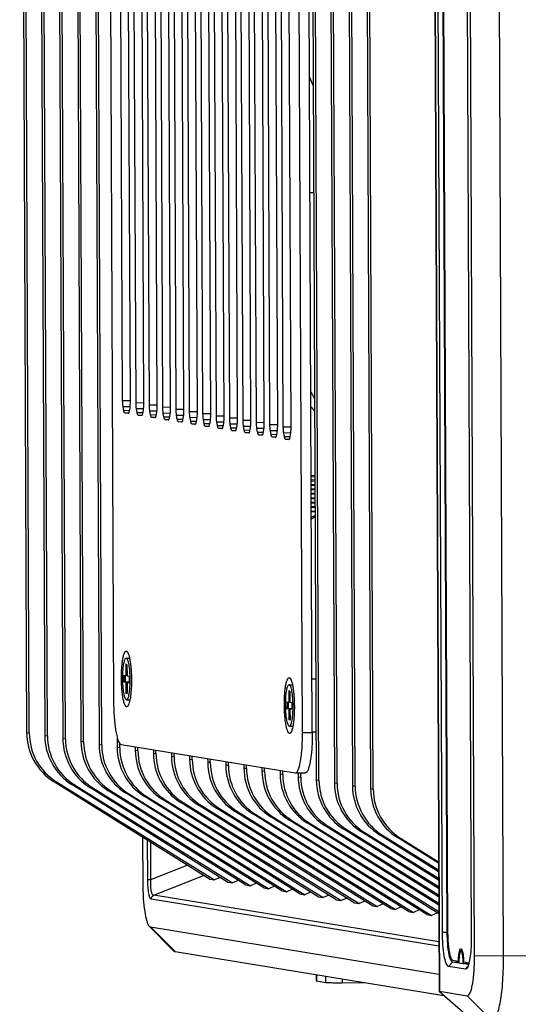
# Model space of a CAD drawing. Header units: millimetres. Extents: x 0 to 1750, y -1720 to 477.
# Tile 2 of 256: x 250 to 310, y -1027 to -909. Entities that reach past the tile are written whole.
import ezdxf

# ---------------------------------------------------------------- set-up
doc = ezdxf.new("R2010")
doc.units = ezdxf.units.MM
doc.header["$LTSCALE"] = 92.51
for name, color, linetype in [('12025FAN_1_DXF_CONTINUOUS_LINE', 7, 'CONTINUOUS'), ('DE-11-080510DXF_CONTINUOUS_LINE', 7, 'CONTINUOUS'), ('DE-11-081126DXF_CONTINUOUS_LINE', 7, 'CONTINUOUS'), ('DE-13-001875DXF_CONTINUOUS_LINE', 7, 'CONTINUOUS'), ('DE-17-000326DXF_CONTINUOUS_LINE', 7, 'CONTINUOUS'), ('SC-K1M3X7-BNDXF_CONTINUOUS_LINE', 7, 'CONTINUOUS')]:
    doc.layers.add(name, color=color, linetype=linetype)

msp = doc.modelspace()

# ---------------------------------------------------------------- linework, layer by layer
at = {"layer": '12025FAN_1_DXF_CONTINUOUS_LINE'}
msp.add_lwpolyline([(285.006, -915.757), (285.331, -916.482), (285.467, -916.777)], dxfattribs=at)
for centre, radius, start, end in [((285.708, -915.01), 14.619, 267.46579, 269.27315), ((290.535, -950.629), 7.171, 221.56958, 226.81113)]:
    msp.add_arc(centre, radius, start, end, dxfattribs=at)
msp.add_open_spline([(285.168, -953.604), (285.204, -953.673), (285.347, -953.943), (285.503, -954.207), (285.625, -954.4)], degree=3, knots=[0, 0, 0, 0, 0.2542509, 1, 1, 1, 1], dxfattribs=at)
at = {"layer": 'DE-11-080510DXF_CONTINUOUS_LINE'}
for p, q in [((260.652, -810.95), (261.44, -990.864)), ((284.171, -994.574), (283.383, -814.659)), ((285.351, -994.562), (284.563, -814.648)), ((262.533, -954.672), (262.064, -847.551)), ((262.959, -847.697), (263.428, -954.818)), ((264.144, -954.935), (263.675, -847.814)), ((264.57, -847.96), (265.039, -955.081)), ((265.755, -955.198), (265.286, -848.077)), ((266.181, -848.223), (266.65, -955.344)), ((267.366, -955.46), (266.896, -848.34)), ((267.791, -848.486), (268.261, -955.607)), ((268.977, -955.723), (268.507, -848.603)), ((269.402, -848.749), (269.872, -955.869)), ((270.588, -955.986), (270.118, -848.866)), ((271.013, -849.012), (271.482, -956.132)), ((272.198, -956.249), (271.729, -849.128)), ((272.624, -849.274), (273.093, -956.395)), ((273.809, -956.512), (273.34, -849.391)), ((274.235, -849.537), (274.704, -956.658)), ((275.42, -956.775), (274.951, -849.654)), ((275.846, -849.8), (276.315, -956.921)), ((277.031, -957.038), (276.562, -849.917)), ((277.457, -850.063), (277.926, -957.184)), ((278.642, -957.301), (278.172, -850.18)), ((279.067, -850.326), (279.537, -957.447)), ((280.253, -957.564), (279.783, -850.443)), ((280.678, -850.589), (281.148, -957.71)), ((281.864, -957.827), (281.394, -850.706)), ((282.289, -850.852), (282.758, -957.973)), ((263.427, -954.663), (262.533, -954.672)), ((263.399, -955.379), (262.589, -955.387)), ((262.665, -955.813), (262.589, -955.387)), ((263.379, -955.516), (263.306, -955.918)), ((265.038, -954.926), (264.144, -954.935)), ((265.01, -955.642), (264.2, -955.65)), ((264.276, -956.076), (264.2, -955.65)), ((266.649, -955.189), (265.755, -955.198)), ((268.26, -955.452), (267.366, -955.46)), ((269.871, -955.714), (268.977, -955.723)), ((262.665, -955.813), (263.327, -955.807)), ((262.793, -956.127), (263.251, -956.122)), ((263.181, -956.19), (262.793, -956.127)), ((264.276, -956.076), (264.937, -956.07)), ((264.403, -956.39), (264.862, -956.385)), ((264.792, -956.453), (264.403, -956.39)), ((264.99, -955.779), (264.917, -956.181)), ((266.621, -955.905), (265.81, -955.913)), ((265.886, -956.339), (265.81, -955.913)), ((265.886, -956.339), (266.548, -956.332)), ((266.014, -956.652), (266.472, -956.648)), ((266.403, -956.716), (266.014, -956.652)), ((266.601, -956.042), (266.528, -956.444)), ((268.232, -956.168), (267.421, -956.176)), ((267.497, -956.602), (267.421, -956.176)), ((267.497, -956.602), (268.159, -956.595)), ((267.625, -956.915), (268.083, -956.911)), ((268.014, -956.979), (267.625, -956.915)), ((268.211, -956.305), (268.139, -956.707)), ((269.843, -956.431), (269.032, -956.439)), ((269.108, -956.865), (269.032, -956.439)), ((269.108, -956.865), (269.77, -956.858)), ((269.822, -956.568), (269.75, -956.97)), ((271.482, -955.977), (270.588, -955.986)), ((271.453, -956.694), (270.643, -956.702)), ((270.719, -957.128), (270.643, -956.702)), ((271.433, -956.831), (271.361, -957.232)), ((273.093, -956.24), (272.198, -956.249)), ((274.703, -956.503), (273.809, -956.512)), ((276.314, -956.766), (275.42, -956.775)), ((269.236, -957.178), (269.694, -957.174)), ((269.625, -957.242), (269.236, -957.178)), ((270.719, -957.128), (271.381, -957.121)), ((270.847, -957.441), (271.305, -957.437)), ((271.235, -957.505), (270.847, -957.441)), ((273.064, -956.956), (272.254, -956.964)), ((272.33, -957.391), (272.254, -956.964)), ((272.33, -957.391), (272.992, -957.384)), ((272.458, -957.704), (272.916, -957.699)), ((272.846, -957.767), (272.458, -957.704)), ((273.044, -957.093), (272.972, -957.495)), ((274.675, -957.219), (273.865, -957.227)), ((273.941, -957.653), (273.865, -957.227)), ((273.941, -957.653), (274.603, -957.647)), ((274.069, -957.967), (274.527, -957.962)), ((274.457, -958.03), (274.069, -957.967)), ((274.655, -957.356), (274.582, -957.758)), ((276.286, -957.482), (275.476, -957.49)), ((275.552, -957.916), (275.476, -957.49)), ((275.552, -957.916), (276.213, -957.91)), ((276.266, -957.619), (276.193, -958.021)), ((277.925, -957.029), (277.031, -957.038)), ((277.897, -957.745), (277.086, -957.753)), ((277.162, -958.179), (277.086, -957.753)), ((277.877, -957.882), (277.804, -958.284)), ((279.536, -957.292), (278.642, -957.301)), ((279.508, -958.008), (278.697, -958.016)), ((278.773, -958.442), (278.697, -958.016)), ((281.147, -957.555), (280.253, -957.564)), ((282.758, -957.818), (281.864, -957.827)), ((275.679, -958.23), (276.138, -958.225)), ((276.068, -958.293), (275.679, -958.23)), ((277.162, -958.179), (277.824, -958.173)), ((277.29, -958.493), (277.748, -958.488)), ((277.679, -958.556), (277.29, -958.493)), ((278.773, -958.442), (279.435, -958.436)), ((278.901, -958.756), (279.359, -958.751)), ((279.29, -958.819), (278.901, -958.756)), ((279.487, -958.145), (279.415, -958.547)), ((281.119, -958.271), (280.308, -958.279)), ((280.384, -958.705), (280.308, -958.279)), ((280.384, -958.705), (281.046, -958.699)), ((280.512, -959.018), (280.97, -959.014)), ((280.901, -959.082), (280.512, -959.018)), ((281.098, -958.408), (281.026, -958.81)), ((282.729, -958.534), (281.919, -958.542)), ((281.995, -958.968), (281.919, -958.542)), ((281.995, -958.968), (282.657, -958.961)), ((282.123, -959.281), (282.581, -959.277)), ((282.511, -959.345), (282.123, -959.281)), ((282.709, -958.671), (282.637, -959.073)), ((284.171, -994.574), (285.351, -994.562)), ((262.357, -996.008), (283.298, -999.426)), ((283.325, -999.428), (284.506, -999.416))]:
    msp.add_line(p, q, dxfattribs=at)
for centre, radius, start, end in [((263.186, -956.158), 0.0325, 260.70577, 270.52704), ((264.797, -956.421), 0.0325, 260.70577, 270.52704), ((266.408, -956.684), 0.0325, 260.70577, 270.52704), ((268.019, -956.947), 0.0325, 260.70577, 270.52704), ((269.63, -957.21), 0.0325, 260.70577, 270.52704), ((271.241, -957.472), 0.0325, 260.70577, 270.52704), ((272.852, -957.735), 0.0325, 260.70577, 270.52704), ((274.462, -957.998), 0.0325, 260.70577, 270.52704), ((276.073, -958.261), 0.0325, 260.70577, 270.52704), ((277.684, -958.524), 0.0325, 260.70577, 270.52704), ((279.295, -958.787), 0.0325, 260.70577, 270.52704), ((280.906, -959.05), 0.0325, 260.70577, 270.52704), ((282.517, -959.313), 0.0325, 260.70577, 270.52704), ((283.324, -999.265), 0.162, 260.70524, 270.52474)]:
    msp.add_arc(centre, radius, start, end, dxfattribs=at)
for points, knots in [([(262.589, -955.387), (262.58, -955.336), (262.564, -955.226), (262.541, -954.987), (262.534, -954.8), (262.533, -954.672)], [0, 0, 0, 0, 0.2183089, 0.4638712, 1, 1, 1, 1]), ([(263.428, -954.818), (263.429, -954.945), (263.424, -955.129), (263.403, -955.361), (263.388, -955.467), (263.379, -955.516)], [0, 0, 0, 0, 0.5429776, 0.7867844, 1, 1, 1, 1]), ([(264.2, -955.65), (264.19, -955.599), (264.175, -955.489), (264.152, -955.25), (264.145, -955.063), (264.144, -954.935)], [0, 0, 0, 0, 0.2183089, 0.4638712, 1, 1, 1, 1]), ([(265.039, -955.081), (265.04, -955.208), (265.034, -955.391), (265.013, -955.624), (264.998, -955.73), (264.99, -955.779)], [0, 0, 0, 0, 0.5429776, 0.7867844, 1, 1, 1, 1]), ([(265.81, -955.913), (265.801, -955.861), (265.785, -955.751), (265.762, -955.513), (265.755, -955.326), (265.755, -955.198)], [0, 0, 0, 0, 0.2183089, 0.4638712, 1, 1, 1, 1]), ([(266.65, -955.344), (266.65, -955.47), (266.645, -955.654), (266.624, -955.887), (266.609, -955.993), (266.601, -956.042)], [0, 0, 0, 0, 0.5429776, 0.7867844, 1, 1, 1, 1]), ([(267.421, -956.176), (267.412, -956.124), (267.396, -956.014), (267.373, -955.776), (267.366, -955.589), (267.366, -955.46)], [0, 0, 0, 0, 0.2183089, 0.4638712, 1, 1, 1, 1]), ([(268.261, -955.607), (268.261, -955.733), (268.256, -955.917), (268.235, -956.15), (268.22, -956.256), (268.211, -956.305)], [0, 0, 0, 0, 0.5429776, 0.7867844, 1, 1, 1, 1]), ([(269.032, -956.439), (269.023, -956.387), (269.007, -956.277), (268.984, -956.039), (268.977, -955.852), (268.977, -955.723)], [0, 0, 0, 0, 0.2183089, 0.4638712, 1, 1, 1, 1]), ([(262.793, -956.127), (262.778, -956.124), (262.758, -956.105), (262.739, -956.073), (262.722, -956.037), (262.706, -955.993), (262.685, -955.917), (262.672, -955.856), (262.665, -955.813)], [0, 0, 0, 0, 0.1233997, 0.2143379, 0.3276481, 0.4636298, 0.6217696, 1, 1, 1, 1]), ([(263.306, -955.918), (263.299, -955.957), (263.288, -956.012), (263.268, -956.078), (263.253, -956.118), (263.238, -956.149), (263.222, -956.172), (263.205, -956.186), (263.193, -956.19), (263.187, -956.19)], [0, 0, 0, 0, 0.3824405, 0.540473, 0.6751812, 0.7863959, 0.8749734, 0.943811, 1, 1, 1, 1]), ([(264.403, -956.39), (264.389, -956.387), (264.369, -956.368), (264.349, -956.336), (264.333, -956.3), (264.317, -956.255), (264.296, -956.18), (264.283, -956.119), (264.276, -956.076)], [0, 0, 0, 0, 0.1233997, 0.2143379, 0.3276481, 0.4636298, 0.6217696, 1, 1, 1, 1]), ([(264.917, -956.181), (264.91, -956.22), (264.899, -956.274), (264.879, -956.341), (264.864, -956.38), (264.849, -956.412), (264.833, -956.434), (264.816, -956.449), (264.803, -956.453), (264.798, -956.453)], [0, 0, 0, 0, 0.3824405, 0.540473, 0.6751812, 0.7863959, 0.8749734, 0.943811, 1, 1, 1, 1]), ([(266.014, -956.652), (266, -956.65), (265.98, -956.631), (265.96, -956.599), (265.944, -956.563), (265.928, -956.518), (265.907, -956.443), (265.894, -956.382), (265.886, -956.339)], [0, 0, 0, 0, 0.1233997, 0.2143379, 0.3276481, 0.4636298, 0.6217696, 1, 1, 1, 1]), ([(266.528, -956.444), (266.521, -956.483), (266.51, -956.537), (266.49, -956.604), (266.475, -956.643), (266.46, -956.674), (266.444, -956.697), (266.427, -956.712), (266.414, -956.716), (266.408, -956.716)], [0, 0, 0, 0, 0.3824405, 0.540473, 0.6751812, 0.7863959, 0.8749734, 0.943811, 1, 1, 1, 1]), ([(267.625, -956.915), (267.611, -956.913), (267.591, -956.894), (267.571, -956.862), (267.555, -956.826), (267.539, -956.781), (267.518, -956.706), (267.505, -956.645), (267.497, -956.602)], [0, 0, 0, 0, 0.1233997, 0.2143379, 0.3276481, 0.4636298, 0.6217696, 1, 1, 1, 1]), ([(268.139, -956.707), (268.132, -956.746), (268.121, -956.8), (268.101, -956.867), (268.086, -956.906), (268.071, -956.937), (268.055, -956.96), (268.038, -956.975), (268.025, -956.979), (268.019, -956.979)], [0, 0, 0, 0, 0.3824405, 0.540473, 0.6751812, 0.7863959, 0.8749734, 0.943811, 1, 1, 1, 1]), ([(269.236, -957.178), (269.222, -957.176), (269.202, -957.157), (269.182, -957.125), (269.166, -957.089), (269.15, -957.044), (269.128, -956.969), (269.116, -956.908), (269.108, -956.865)], [0, 0, 0, 0, 0.1233997, 0.2143379, 0.3276481, 0.4636298, 0.6217696, 1, 1, 1, 1]), ([(269.872, -955.869), (269.872, -955.996), (269.867, -956.18), (269.846, -956.413), (269.831, -956.519), (269.822, -956.568)], [0, 0, 0, 0, 0.5429776, 0.7867844, 1, 1, 1, 1]), ([(270.643, -956.702), (270.634, -956.65), (270.618, -956.54), (270.595, -956.302), (270.588, -956.115), (270.588, -955.986)], [0, 0, 0, 0, 0.2183089, 0.4638712, 1, 1, 1, 1]), ([(271.482, -956.132), (271.483, -956.259), (271.478, -956.443), (271.457, -956.676), (271.442, -956.782), (271.433, -956.831)], [0, 0, 0, 0, 0.5429776, 0.7867844, 1, 1, 1, 1]), ([(272.254, -956.964), (272.245, -956.913), (272.229, -956.803), (272.206, -956.565), (272.199, -956.377), (272.198, -956.249)], [0, 0, 0, 0, 0.2183089, 0.4638712, 1, 1, 1, 1]), ([(273.093, -956.395), (273.094, -956.522), (273.089, -956.706), (273.068, -956.939), (273.053, -957.044), (273.044, -957.093)], [0, 0, 0, 0, 0.5429776, 0.7867844, 1, 1, 1, 1]), ([(273.865, -957.227), (273.856, -957.176), (273.84, -957.066), (273.817, -956.828), (273.81, -956.64), (273.809, -956.512)], [0, 0, 0, 0, 0.2183089, 0.4638712, 1, 1, 1, 1]), ([(274.704, -956.658), (274.705, -956.785), (274.7, -956.969), (274.679, -957.202), (274.664, -957.307), (274.655, -957.356)], [0, 0, 0, 0, 0.5429776, 0.7867844, 1, 1, 1, 1]), ([(275.476, -957.49), (275.466, -957.439), (275.451, -957.329), (275.428, -957.091), (275.421, -956.903), (275.42, -956.775)], [0, 0, 0, 0, 0.2183089, 0.4638712, 1, 1, 1, 1]), ([(276.315, -956.921), (276.316, -957.048), (276.31, -957.232), (276.289, -957.464), (276.274, -957.57), (276.266, -957.619)], [0, 0, 0, 0, 0.5429776, 0.7867844, 1, 1, 1, 1]), ([(269.75, -956.97), (269.743, -957.008), (269.731, -957.063), (269.712, -957.13), (269.697, -957.169), (269.682, -957.2), (269.666, -957.223), (269.649, -957.238), (269.636, -957.242), (269.63, -957.242)], [0, 0, 0, 0, 0.3824405, 0.540473, 0.6751812, 0.7863959, 0.8749734, 0.943811, 1, 1, 1, 1]), ([(270.847, -957.441), (270.833, -957.439), (270.812, -957.42), (270.793, -957.388), (270.776, -957.352), (270.761, -957.307), (270.739, -957.232), (270.727, -957.171), (270.719, -957.128)], [0, 0, 0, 0, 0.1233997, 0.2143379, 0.3276481, 0.4636298, 0.6217696, 1, 1, 1, 1]), ([(271.361, -957.232), (271.354, -957.271), (271.342, -957.326), (271.322, -957.393), (271.308, -957.432), (271.292, -957.463), (271.276, -957.486), (271.26, -957.501), (271.247, -957.505), (271.241, -957.505)], [0, 0, 0, 0, 0.3824405, 0.540473, 0.6751812, 0.7863959, 0.8749734, 0.943811, 1, 1, 1, 1]), ([(272.458, -957.704), (272.444, -957.702), (272.423, -957.683), (272.404, -957.651), (272.387, -957.614), (272.372, -957.57), (272.35, -957.495), (272.338, -957.434), (272.33, -957.391)], [0, 0, 0, 0, 0.1233997, 0.2143379, 0.3276481, 0.4636298, 0.6217696, 1, 1, 1, 1]), ([(272.972, -957.495), (272.965, -957.534), (272.953, -957.589), (272.933, -957.656), (272.919, -957.695), (272.903, -957.726), (272.887, -957.749), (272.871, -957.764), (272.858, -957.768), (272.852, -957.768)], [0, 0, 0, 0, 0.3824405, 0.540473, 0.6751812, 0.7863959, 0.8749734, 0.943811, 1, 1, 1, 1]), ([(274.069, -957.967), (274.054, -957.965), (274.034, -957.945), (274.015, -957.914), (273.998, -957.877), (273.982, -957.833), (273.961, -957.758), (273.948, -957.697), (273.941, -957.653)], [0, 0, 0, 0, 0.1233997, 0.2143379, 0.3276481, 0.4636298, 0.6217696, 1, 1, 1, 1]), ([(274.582, -957.758), (274.575, -957.797), (274.564, -957.852), (274.544, -957.919), (274.529, -957.958), (274.514, -957.989), (274.498, -958.012), (274.481, -958.027), (274.469, -958.031), (274.463, -958.031)], [0, 0, 0, 0, 0.3824405, 0.540473, 0.6751812, 0.7863959, 0.8749734, 0.943811, 1, 1, 1, 1]), ([(275.679, -958.23), (275.665, -958.227), (275.645, -958.208), (275.625, -958.176), (275.609, -958.14), (275.593, -958.096), (275.572, -958.021), (275.559, -957.96), (275.552, -957.916)], [0, 0, 0, 0, 0.1233997, 0.2143379, 0.3276481, 0.4636298, 0.6217696, 1, 1, 1, 1]), ([(276.193, -958.021), (276.186, -958.06), (276.175, -958.115), (276.155, -958.182), (276.14, -958.221), (276.125, -958.252), (276.109, -958.275), (276.092, -958.29), (276.079, -958.294), (276.074, -958.294)], [0, 0, 0, 0, 0.3824405, 0.540473, 0.6751812, 0.7863959, 0.8749734, 0.943811, 1, 1, 1, 1]), ([(277.086, -957.753), (277.077, -957.702), (277.061, -957.592), (277.038, -957.353), (277.031, -957.166), (277.031, -957.038)], [0, 0, 0, 0, 0.2183089, 0.4638712, 1, 1, 1, 1]), ([(277.926, -957.184), (277.926, -957.311), (277.921, -957.495), (277.9, -957.727), (277.885, -957.833), (277.877, -957.882)], [0, 0, 0, 0, 0.5429776, 0.7867844, 1, 1, 1, 1]), ([(278.697, -958.016), (278.688, -957.965), (278.672, -957.855), (278.649, -957.616), (278.642, -957.429), (278.642, -957.301)], [0, 0, 0, 0, 0.2183089, 0.4638712, 1, 1, 1, 1]), ([(279.537, -957.447), (279.537, -957.574), (279.532, -957.758), (279.511, -957.99), (279.496, -958.096), (279.487, -958.145)], [0, 0, 0, 0, 0.5429776, 0.7867844, 1, 1, 1, 1]), ([(280.308, -958.279), (280.299, -958.228), (280.283, -958.118), (280.26, -957.879), (280.253, -957.692), (280.253, -957.564)], [0, 0, 0, 0, 0.2183089, 0.4638712, 1, 1, 1, 1]), ([(281.148, -957.71), (281.148, -957.837), (281.143, -958.02), (281.122, -958.253), (281.107, -958.359), (281.098, -958.408)], [0, 0, 0, 0, 0.5429776, 0.7867844, 1, 1, 1, 1]), ([(281.919, -958.542), (281.91, -958.49), (281.894, -958.38), (281.871, -958.142), (281.864, -957.955), (281.864, -957.827)], [0, 0, 0, 0, 0.2183089, 0.4638712, 1, 1, 1, 1]), ([(282.758, -957.973), (282.759, -958.099), (282.754, -958.283), (282.733, -958.516), (282.718, -958.622), (282.709, -958.671)], [0, 0, 0, 0, 0.5429776, 0.7867844, 1, 1, 1, 1]), ([(277.29, -958.493), (277.276, -958.49), (277.256, -958.471), (277.236, -958.439), (277.22, -958.403), (277.204, -958.359), (277.183, -958.284), (277.17, -958.222), (277.162, -958.179)], [0, 0, 0, 0, 0.1233997, 0.2143379, 0.3276481, 0.4636298, 0.6217696, 1, 1, 1, 1]), ([(277.804, -958.284), (277.797, -958.323), (277.786, -958.378), (277.766, -958.445), (277.751, -958.484), (277.736, -958.515), (277.72, -958.538), (277.703, -958.552), (277.69, -958.556), (277.684, -958.557)], [0, 0, 0, 0, 0.3824405, 0.540473, 0.6751812, 0.7863959, 0.8749734, 0.943811, 1, 1, 1, 1]), ([(278.901, -958.756), (278.887, -958.753), (278.867, -958.734), (278.847, -958.702), (278.831, -958.666), (278.815, -958.622), (278.794, -958.546), (278.781, -958.485), (278.773, -958.442)], [0, 0, 0, 0, 0.1233997, 0.2143379, 0.3276481, 0.4636298, 0.6217696, 1, 1, 1, 1]), ([(279.415, -958.547), (279.408, -958.586), (279.397, -958.641), (279.377, -958.707), (279.362, -958.747), (279.347, -958.778), (279.331, -958.8), (279.314, -958.815), (279.301, -958.819), (279.295, -958.819)], [0, 0, 0, 0, 0.3824405, 0.540473, 0.6751812, 0.7863959, 0.8749734, 0.943811, 1, 1, 1, 1]), ([(280.512, -959.018), (280.498, -959.016), (280.478, -958.997), (280.458, -958.965), (280.442, -958.929), (280.426, -958.884), (280.404, -958.809), (280.392, -958.748), (280.384, -958.705)], [0, 0, 0, 0, 0.1233997, 0.2143379, 0.3276481, 0.4636298, 0.6217696, 1, 1, 1, 1]), ([(281.026, -958.81), (281.019, -958.849), (281.007, -958.903), (280.988, -958.97), (280.973, -959.009), (280.958, -959.04), (280.942, -959.063), (280.925, -959.078), (280.912, -959.082), (280.906, -959.082)], [0, 0, 0, 0, 0.3824405, 0.540473, 0.6751812, 0.7863959, 0.8749734, 0.943811, 1, 1, 1, 1]), ([(282.123, -959.281), (282.109, -959.279), (282.088, -959.26), (282.069, -959.228), (282.052, -959.192), (282.037, -959.147), (282.015, -959.072), (282.003, -959.011), (281.995, -958.968)], [0, 0, 0, 0, 0.1233997, 0.2143379, 0.3276481, 0.4636298, 0.6217696, 1, 1, 1, 1]), ([(282.637, -959.073), (282.63, -959.112), (282.618, -959.166), (282.598, -959.233), (282.584, -959.272), (282.568, -959.303), (282.553, -959.326), (282.536, -959.341), (282.523, -959.345), (282.517, -959.345)], [0, 0, 0, 0, 0.3824405, 0.540473, 0.6751812, 0.7863959, 0.8749734, 0.943811, 1, 1, 1, 1]), ([(262.391, -988.023), (262.39, -987.767), (262.396, -987.387), (262.421, -986.89), (262.446, -986.539), (262.479, -986.209), (262.519, -985.905), (262.565, -985.63), (262.616, -985.389), (262.672, -985.185), (262.724, -985.039), (262.769, -984.944), (262.802, -984.888), (262.835, -984.842), (262.869, -984.807), (262.904, -984.783), (262.94, -984.771), (262.976, -984.771), (263.013, -984.783), (263.048, -984.806), (263.082, -984.841), (263.117, -984.886), (263.137, -984.92), (263.148, -984.939)], [0, 0, 0, 0, 0.2105865, 0.3118883, 0.4087581, 0.4999501, 0.5843073, 0.6607847, 0.7284765, 0.7866522, 0.8348185, 0.8551, 0.8728786, 0.8882522, 0.9014139, 0.9127085, 0.9227077, 0.9322392, 0.9422535, 0.9535745, 0.9667698, 0.9821813, 1, 1, 1, 1]), ([(263.148, -984.939), (263.165, -984.97), (263.197, -985.038), (263.241, -985.153), (263.284, -985.286), (263.341, -985.497), (263.404, -985.803), (263.468, -986.213), (263.52, -986.671), (263.572, -987.345), (263.589, -987.865), (263.591, -988.219)], [0, 0, 0, 0, 0.0314427, 0.0681812, 0.110158, 0.1572226, 0.2656775, 0.39124, 0.5309787, 0.6815194, 1, 1, 1, 1]), ([(263.211, -991.299), (263.201, -991.318), (263.18, -991.355), (263.145, -991.402), (263.11, -991.437), (263.074, -991.461), (263.037, -991.472), (262.999, -991.47), (262.962, -991.455), (262.925, -991.428), (262.89, -991.39), (262.855, -991.339), (262.82, -991.278), (262.772, -991.175), (262.715, -991.018), (262.654, -990.799), (262.598, -990.54), (262.547, -990.248), (262.502, -989.924), (262.464, -989.575), (262.433, -989.205), (262.403, -988.686), (262.393, -988.29), (262.391, -988.023)], [0, 0, 0, 0, 0.0173819, 0.0323367, 0.0450703, 0.0559569, 0.0656207, 0.0749546, 0.0849449, 0.0964019, 0.1098567, 0.1256175, 0.1438493, 0.1646295, 0.213868, 0.2731283, 0.3418254, 0.4191404, 0.5040782, 0.5955042, 0.6921726, 0.7927507, 1, 1, 1, 1]), ([(263.591, -988.219), (263.592, -988.552), (263.581, -989.043), (263.539, -989.676), (263.495, -990.104), (263.441, -990.487), (263.376, -990.815), (263.313, -991.05), (263.256, -991.204), (263.226, -991.269), (263.211, -991.299)], [0, 0, 0, 0, 0.3207085, 0.4709532, 0.6099415, 0.7346493, 0.8424624, 0.9313168, 0.9682161, 1, 1, 1, 1]), ([(281.994, -991.222), (281.993, -990.966), (281.999, -990.586), (282.023, -990.089), (282.049, -989.738), (282.082, -989.408), (282.121, -989.104), (282.167, -988.829), (282.218, -988.588), (282.274, -988.384), (282.327, -988.239), (282.372, -988.144), (282.404, -988.087), (282.437, -988.042), (282.471, -988.007), (282.506, -987.983), (282.542, -987.97), (282.579, -987.97), (282.615, -987.982), (282.65, -988.005), (282.685, -988.04), (282.719, -988.085), (282.74, -988.12), (282.75, -988.139)], [0, 0, 0, 0, 0.2105865, 0.3118883, 0.4087581, 0.4999501, 0.5843073, 0.6607847, 0.7284765, 0.7866522, 0.8348185, 0.8551, 0.8728786, 0.8882522, 0.9014139, 0.9127085, 0.9227077, 0.9322392, 0.9422535, 0.9535745, 0.9667698, 0.9821813, 1, 1, 1, 1]), ([(282.75, -988.139), (282.767, -988.169), (282.8, -988.238), (282.844, -988.352), (282.886, -988.485), (282.943, -988.696), (283.007, -989.002), (283.07, -989.412), (283.122, -989.871), (283.175, -990.544), (283.191, -991.065), (283.193, -991.418)], [0, 0, 0, 0, 0.0314427, 0.0681812, 0.110158, 0.1572226, 0.2656775, 0.39124, 0.5309787, 0.6815194, 1, 1, 1, 1]), ([(261.44, -990.864), (261.441, -991.19), (261.455, -991.832), (261.509, -992.766), (261.58, -993.508), (261.654, -994.059), (261.714, -994.431), (261.779, -994.77), (261.85, -995.073), (261.926, -995.338), (262.005, -995.561), (262.076, -995.718), (262.136, -995.821), (262.179, -995.882), (262.222, -995.931), (262.266, -995.97), (262.31, -995.996), (262.342, -996.005), (262.357, -996.008)], [0, 0, 0, 0, 0.183267, 0.3608003, 0.52603, 0.6021225, 0.672936, 0.7378509, 0.7963234, 0.8479021, 0.892254, 0.9292113, 0.9449432, 0.9588982, 0.9711713, 0.9819218, 0.991404, 1, 1, 1, 1]), ([(282.813, -994.498), (282.803, -994.518), (282.782, -994.554), (282.748, -994.601), (282.713, -994.636), (282.677, -994.66), (282.639, -994.671), (282.601, -994.669), (282.564, -994.654), (282.528, -994.627), (282.492, -994.589), (282.457, -994.539), (282.422, -994.477), (282.374, -994.374), (282.318, -994.217), (282.257, -993.998), (282.2, -993.74), (282.149, -993.447), (282.104, -993.124), (282.066, -992.774), (282.036, -992.404), (282.005, -991.885), (281.995, -991.489), (281.994, -991.222)], [0, 0, 0, 0, 0.0173819, 0.0323367, 0.0450703, 0.0559569, 0.0656207, 0.0749546, 0.0849449, 0.0964019, 0.1098567, 0.1256175, 0.1438493, 0.1646295, 0.213868, 0.2731283, 0.3418254, 0.4191404, 0.5040782, 0.5955042, 0.6921726, 0.7927507, 1, 1, 1, 1]), ([(283.193, -991.418), (283.194, -991.752), (283.184, -992.242), (283.141, -992.875), (283.098, -993.304), (283.043, -993.686), (282.979, -994.015), (282.915, -994.25), (282.858, -994.404), (282.829, -994.469), (282.813, -994.498)], [0, 0, 0, 0, 0.3207085, 0.4709532, 0.6099415, 0.7346493, 0.8424624, 0.9313168, 0.9682161, 1, 1, 1, 1]), ([(283.325, -999.428), (283.34, -999.428), (283.37, -999.423), (283.414, -999.404), (283.456, -999.374), (283.498, -999.333), (283.54, -999.28), (283.597, -999.19), (283.665, -999.048), (283.74, -998.845), (283.811, -998.601), (283.877, -998.319), (283.937, -998.001), (283.992, -997.651), (284.058, -997.127), (284.121, -996.416), (284.164, -995.514), (284.172, -994.892), (284.171, -994.574)], [0, 0, 0, 0, 0.0085832, 0.0177374, 0.0279345, 0.0395108, 0.0526874, 0.0676018, 0.1029146, 0.1457321, 0.195977, 0.25338, 0.3175401, 0.3879566, 0.4640481, 0.6305937, 0.8113819, 1, 1, 1, 1]), ([(285.351, -994.562), (285.353, -994.88), (285.345, -995.503), (285.302, -996.405), (285.239, -997.116), (285.173, -997.639), (285.118, -997.99), (285.057, -998.308), (284.991, -998.589), (284.921, -998.833), (284.846, -999.036), (284.778, -999.178), (284.72, -999.268), (284.679, -999.321), (284.637, -999.362), (284.594, -999.393), (284.551, -999.411), (284.521, -999.416), (284.506, -999.416)], [0, 0, 0, 0, 0.1886181, 0.3694063, 0.5359519, 0.6120434, 0.6824599, 0.74662, 0.804023, 0.8542679, 0.8970854, 0.9323982, 0.9473126, 0.9604892, 0.9720655, 0.9822626, 0.9914168, 1, 1, 1, 1])]:
    msp.add_open_spline(points, degree=3, knots=knots, dxfattribs=at)
at = {"layer": 'DE-11-081126DXF_CONTINUOUS_LINE'}
for p, q in [((300.653, -794.063), (301.637, -1018.557)), ((302.242, -1021.952), (302.939, -1022.065)), ((303.562, -1022.167), (304.209, -1022.273))]:
    msp.add_line(p, q, dxfattribs=at)
msp.add_arc((303.235, -1020.622), 0.0559, 90.5682, 92.60306, dxfattribs=at)
for points, knots in [([(301.637, -1018.557), (301.638, -1018.772), (301.647, -1019.196), (301.682, -1019.812), (301.738, -1020.385), (301.801, -1020.823), (301.861, -1021.135), (301.908, -1021.335), (301.958, -1021.509), (302.01, -1021.656), (302.057, -1021.76), (302.096, -1021.828), (302.125, -1021.868), (302.153, -1021.901), (302.189, -1021.933), (302.221, -1021.948), (302.242, -1021.952)], [0, 0, 0, 0, 0.1832913, 0.3608481, 0.5260997, 0.6730113, 0.7379348, 0.7964151, 0.8480007, 0.8923584, 0.9293206, 0.9450546, 0.9590115, 0.9712862, 0.982038, 1, 1, 1, 1]), ([(302.986, -1021.304), (302.993, -1021.25), (303.006, -1021.148), (303.031, -1021.003), (303.058, -1020.877), (303.088, -1020.771), (303.12, -1020.686), (303.15, -1020.629), (303.176, -1020.597), (303.194, -1020.58), (303.213, -1020.569), (303.226, -1020.567), (303.232, -1020.566)], [0, 0, 0, 0, 0.2023892, 0.3852728, 0.5464211, 0.6840603, 0.7970426, 0.8852124, 0.9205147, 0.9506198, 0.976561, 1, 1, 1, 1]), ([(303.234, -1020.566), (303.242, -1020.566), (303.258, -1020.569), (303.28, -1020.583), (303.302, -1020.606), (303.324, -1020.636), (303.345, -1020.675), (303.374, -1020.741), (303.393, -1020.797), (303.404, -1020.836)], [0, 0, 0, 0, 0.0673326, 0.1437979, 0.2357072, 0.3465363, 0.4779817, 0.6307312, 1, 1, 1, 1]), ([(303.404, -1020.836), (303.421, -1020.892), (303.451, -1021.017), (303.473, -1021.143), (303.484, -1021.212)], [0, 0, 0, 0, 0.4574602, 1, 1, 1, 1]), ([(302.939, -1022.065), (302.942, -1021.932), (302.951, -1021.678), (302.972, -1021.425), (302.986, -1021.304)], [0, 0, 0, 0, 0.522968, 1, 1, 1, 1]), ([(303.484, -1021.212), (303.485, -1021.221), (303.49, -1021.255), (303.495, -1021.29), (303.499, -1021.316)], [0, 0, 0, 0, 0.2449667, 1, 1, 1, 1]), ([(303.499, -1021.316), (303.517, -1021.451), (303.544, -1021.734), (303.558, -1022.018), (303.562, -1022.167)], [0, 0, 0, 0, 0.4772521, 1, 1, 1, 1])]:
    msp.add_open_spline(points, degree=3, knots=knots, dxfattribs=at)
at = {"layer": 'DE-13-001875DXF_CONTINUOUS_LINE'}
for p, q in [((299.558, -786.742), (300.605, -1025.685)), ((299.607, -786.786), (300.654, -1025.673)), ((304.876, -1021.368), (303.873, -792.477)), ((308.364, -1021.426), (307.361, -792.535)), ((301.01, -1018.567), (300.026, -794.019)), ((301.594, -1018.577), (300.61, -794.029)), ((303.495, -794.585), (304.478, -1019.133)), ((250.144, -803.426), (250.981, -994.557)), ((251.297, -994.609), (250.46, -803.477)), ((252.322, -803.781), (253.159, -994.913)), ((253.475, -994.965), (252.638, -803.833)), ((254.5, -804.137), (255.337, -995.268)), ((255.653, -995.32), (254.816, -804.188)), ((256.678, -804.492), (257.516, -995.624)), ((257.832, -995.676), (256.994, -804.544)), ((258.857, -804.848), (259.694, -995.979)), ((260.01, -996.031), (259.172, -804.899)), ((284.995, -809.114), (285.833, -1000.245)), ((286.149, -1000.297), (285.311, -809.165)), ((287.174, -809.469), (288.011, -1000.601)), ((288.327, -1000.652), (287.49, -809.521)), ((289.352, -809.825), (290.189, -1000.956)), ((290.505, -1001.008), (289.668, -809.876)), ((291.53, -810.18), (292.368, -1001.312)), ((292.683, -1001.363), (291.846, -810.232)), ((285.216, -963.654), (285.672, -963.616)), ((285.217, -963.796), (285.673, -963.76)), ((285.218, -964.189), (285.675, -964.151)), ((285.219, -964.325), (285.675, -964.288)), ((285.221, -964.724), (285.677, -964.686)), ((285.221, -964.853), (285.678, -964.817)), ((285.223, -965.259), (285.679, -965.221)), ((285.224, -965.381), (285.68, -965.345)), ((285.225, -965.794), (285.682, -965.756)), ((285.226, -965.91), (285.682, -965.874)), ((285.228, -966.329), (285.684, -966.292)), ((285.228, -966.438), (285.685, -966.402)), ((285.23, -966.864), (285.686, -966.827)), ((285.23, -966.967), (285.687, -966.93)), ((285.232, -967.399), (285.689, -967.362)), ((285.233, -967.495), (285.689, -967.459)), ((285.235, -967.935), (285.691, -967.897)), ((285.235, -968.023), (285.691, -967.987)), ((285.78, -988.144), (285.323, -988.16)), ((285.78, -988.144), (285.323, -988.16)), ((250.981, -994.557), (251.297, -994.609)), ((285.353, -994.484), (285.808, -994.492)), ((285.353, -994.484), (285.808, -994.492)), ((253.159, -994.913), (253.475, -994.965)), ((255.337, -995.268), (255.653, -995.32)), ((257.516, -995.624), (257.832, -995.676)), ((259.694, -995.979), (260.01, -996.031)), ((261.867, -995.127), (261.872, -996.335)), ((262.188, -996.387), (262.186, -995.889)), ((261.872, -996.335), (262.188, -996.387)), ((264.049, -996.284), (264.05, -996.69)), ((264.05, -996.69), (264.366, -996.742)), ((264.366, -996.742), (264.365, -996.336)), ((266.227, -996.64), (266.229, -997.046)), ((266.229, -997.046), (266.545, -997.098)), ((266.545, -997.098), (266.543, -996.691)), ((268.405, -996.995), (268.407, -997.401)), ((268.723, -997.453), (268.721, -997.047)), ((268.407, -997.401), (268.723, -997.453)), ((270.583, -997.351), (270.585, -997.757)), ((270.585, -997.757), (270.901, -997.809)), ((270.901, -997.809), (270.899, -997.402)), ((272.762, -997.706), (272.763, -998.112)), ((272.763, -998.112), (273.079, -998.164)), ((273.079, -998.164), (273.078, -997.758)), ((274.94, -998.062), (274.942, -998.468)), ((275.258, -998.519), (275.256, -998.113)), ((274.942, -998.468), (275.258, -998.519)), ((277.118, -998.417), (277.12, -998.823)), ((277.12, -998.823), (277.436, -998.875)), ((277.436, -998.875), (277.434, -998.469)), ((279.296, -998.773), (279.298, -999.179)), ((279.298, -999.179), (279.614, -999.23)), ((279.614, -999.23), (279.612, -998.824)), ((281.475, -999.128), (281.476, -999.534)), ((281.476, -999.534), (281.792, -999.586)), ((281.792, -999.586), (281.79, -999.18)), ((283.653, -999.426), (283.655, -999.89)), ((283.971, -999.941), (283.968, -999.421)), ((272.975, -1012.196), (254.224, -1000.456)), ((254.224, -1000.456), (254.581, -1000.514)), ((254.581, -1000.514), (273.572, -1012.293)), ((283.655, -999.89), (283.971, -999.941)), ((285.833, -1000.245), (286.149, -1000.297)), ((288.011, -1000.601), (288.327, -1000.652)), ((275.154, -1012.552), (256.402, -1000.811)), ((256.402, -1000.811), (256.759, -1000.869)), ((256.759, -1000.869), (275.75, -1012.649)), ((277.332, -1012.907), (258.58, -1001.167)), ((258.58, -1001.167), (258.937, -1001.225)), ((258.937, -1001.225), (277.928, -1013.004)), ((279.51, -1013.263), (260.759, -1001.522)), ((260.759, -1001.522), (261.116, -1001.58)), ((261.116, -1001.58), (280.106, -1013.36)), ((281.688, -1013.618), (262.937, -1001.878)), ((262.937, -1001.878), (263.294, -1001.936)), ((263.294, -1001.936), (282.285, -1013.715)), ((290.189, -1000.956), (290.505, -1001.008)), ((292.368, -1001.312), (292.683, -1001.363)), ((283.867, -1013.974), (265.115, -1002.233)), ((265.115, -1002.233), (265.472, -1002.291)), ((265.472, -1002.291), (284.463, -1014.071)), ((267.293, -1002.589), (267.65, -1002.647)), ((286.045, -1014.329), (267.293, -1002.589)), ((267.65, -1002.647), (286.641, -1014.426)), ((269.472, -1002.944), (269.829, -1003.002)), ((288.223, -1014.684), (269.472, -1002.944)), ((269.829, -1003.002), (288.819, -1014.782)), ((271.65, -1003.299), (272.007, -1003.358)), ((290.401, -1015.04), (271.65, -1003.299)), ((272.007, -1003.358), (290.998, -1015.137)), ((273.828, -1003.655), (274.185, -1003.713)), ((292.58, -1015.395), (273.828, -1003.655)), ((274.185, -1003.713), (293.176, -1015.493)), ((276.006, -1004.01), (276.363, -1004.069)), ((294.758, -1015.751), (276.006, -1004.01)), ((276.363, -1004.069), (295.354, -1015.848)), ((278.184, -1004.366), (278.542, -1004.424)), ((296.936, -1016.106), (278.184, -1004.366)), ((278.542, -1004.424), (297.532, -1016.204)), ((280.363, -1004.721), (280.72, -1004.78)), ((299.114, -1016.462), (280.363, -1004.721)), ((280.72, -1004.78), (299.71, -1016.559)), ((282.541, -1005.077), (282.898, -1005.135)), ((300.564, -1016.362), (282.541, -1005.077)), ((282.898, -1005.135), (300.563, -1016.093)), ((284.719, -1005.432), (285.076, -1005.491)), ((300.56, -1015.351), (284.719, -1005.432)), ((285.076, -1005.491), (300.559, -1015.094)), ((286.897, -1005.788), (287.254, -1005.846)), ((300.556, -1014.339), (286.897, -1005.788)), ((287.254, -1005.846), (300.555, -1014.096)), ((289.076, -1006.143), (289.433, -1006.202)), ((300.551, -1013.328), (289.076, -1006.143)), ((289.433, -1006.202), (300.55, -1013.098)), ((291.254, -1006.499), (291.611, -1006.557)), ((300.547, -1012.317), (291.254, -1006.499)), ((291.611, -1006.557), (300.546, -1012.099)), ((264.931, -1007.159), (264.955, -1012.809)), ((265.555, -1012.237), (265.535, -1007.537)), ((265.937, -1012.248), (265.918, -1007.777)), ((293.432, -1006.854), (293.789, -1006.913)), ((300.542, -1011.306), (293.432, -1006.854)), ((293.789, -1006.913), (300.541, -1011.101)), ((295.61, -1007.21), (295.967, -1007.268)), ((300.538, -1010.295), (295.61, -1007.21)), ((295.967, -1007.268), (300.537, -1010.103)), ((265.937, -1012.248), (270.288, -1010.514)), ((266.275, -1014.142), (272.268, -1011.753)), ((272.975, -1012.196), (273.572, -1012.293)), ((274.26, -1011.992), (273.572, -1012.293)), ((275.154, -1012.552), (275.75, -1012.649)), ((276.438, -1012.347), (275.75, -1012.649)), ((277.332, -1012.907), (277.928, -1013.004)), ((278.616, -1012.703), (277.928, -1013.004)), ((279.51, -1013.263), (280.106, -1013.36)), ((280.794, -1013.058), (280.106, -1013.36)), ((281.688, -1013.618), (282.285, -1013.715)), ((282.973, -1013.414), (282.285, -1013.715)), ((285.151, -1013.769), (284.463, -1014.071)), ((300.582, -1020.252), (265.977, -1014.605)), ((300.579, -1019.74), (266.275, -1014.142)), ((283.867, -1013.974), (284.463, -1014.071)), ((286.045, -1014.329), (286.641, -1014.426)), ((287.329, -1014.125), (286.641, -1014.426)), ((288.223, -1014.684), (288.819, -1014.782)), ((289.507, -1014.48), (288.819, -1014.782)), ((291.686, -1014.836), (290.998, -1015.137)), ((290.401, -1015.04), (290.998, -1015.137)), ((292.58, -1015.395), (293.176, -1015.493)), ((293.864, -1015.191), (293.176, -1015.493)), ((294.758, -1015.751), (295.354, -1015.848)), ((296.042, -1015.547), (295.354, -1015.848)), ((296.936, -1016.106), (297.532, -1016.204)), ((298.22, -1015.902), (297.532, -1016.204)), ((299.114, -1016.462), (299.71, -1016.559)), ((300.399, -1016.258), (299.71, -1016.559)), ((265.737, -1017.873), (268.62, -1020.795)), ((265.872, -1017.953), (300.596, -1023.62)), ((265.872, -1017.953), (268.837, -1020.922)), ((301.01, -1018.567), (301.594, -1018.577)), ((303.404, -1020.836), (303.236, -1020.842)), ((308.364, -1021.426), (402.321, -1020.494)), ((268.837, -1020.922), (301.192, -1026.202)), ((304.876, -1021.368), (308.364, -1021.426)), ((301.746, -1022.694), (302.235, -1022.176)), ((303.778, -1023.026), (301.746, -1022.694)), ((302.235, -1022.176), (302.982, -1022.15)), ((302.988, -1022.299), (302.235, -1022.176)), ((304.151, -1022.489), (302.988, -1022.299)), ((303.927, -1022.371), (303.515, -1022.385)), ((303.778, -1023.026), (304.072, -1022.715)), ((304.188, -1022.361), (303.927, -1022.371)), ((300.606, -1025.686), (300.609, -1025.692)), ((300.609, -1025.691), (304.051, -1028.706)), ((300.629, -1025.673), (304.111, -1028.723)), ((300.654, -1025.673), (304.003, -1026.219)), ((304.003, -1026.219), (306.967, -1029.189))]:
    msp.add_line(p, q, dxfattribs=at)
msp.add_arc((311.064, -1022.238), 8.077, 178.78185, 180.43376, dxfattribs=at)
for centre, major_axis, ratio, start_param, end_param in [((286.463, -971.376), (0.413, 2.971), 0.9771509, 0.4068178, 0.5727594), ((286.816, -971.433), (0.635, 2.932), 0.9896067, 0.6029434, 0.775711), ((257.824, -994.482), (0.964, 6.933), 0.9771509, -4.566517, -3.554226), ((258.228, -994.548), (1.482, 6.841), 0.9896067, -4.492445, -3.480154), ((260.002, -994.838), (0.964, 6.933), 0.9771509, -4.566517, -3.554226), ((260.406, -994.903), (1.482, 6.841), 0.9896067, -4.492445, -3.480154), ((262.181, -995.193), (0.964, 6.933), 0.9771509, -4.566517, -3.554226), ((262.584, -995.259), (1.482, 6.841), 0.9896067, -4.492445, -3.480154), ((264.359, -995.548), (0.964, 6.933), 0.9771509, -4.566517, -3.554226), ((264.762, -995.614), (1.482, 6.841), 0.9896067, -4.492445, -3.480154), ((266.537, -995.904), (0.964, 6.933), 0.9771509, -4.566517, -3.554226), ((266.941, -995.97), (1.482, 6.841), 0.9896067, -4.492445, -3.480154), ((268.715, -996.259), (0.964, 6.933), 0.9771509, -4.566517, -3.554226), ((269.119, -996.325), (1.482, 6.841), 0.9896067, -4.492445, -3.480154), ((270.894, -996.615), (0.964, 6.933), 0.9771509, -4.566517, -3.554226), ((271.297, -996.681), (1.482, 6.841), 0.9896067, -4.492445, -3.480154), ((273.072, -996.97), (0.964, 6.933), 0.9771509, -4.566517, -3.554226), ((273.475, -997.036), (1.482, 6.841), 0.9896067, -4.492445, -3.480154), ((275.25, -997.326), (0.964, 6.933), 0.9771509, -4.566517, -3.554226), ((275.653, -997.392), (1.482, 6.841), 0.9896067, -4.492445, -3.480154), ((277.428, -997.681), (0.964, 6.933), 0.9771509, -4.566517, -3.554226), ((277.832, -997.747), (1.482, 6.841), 0.9896067, -4.492445, -3.480154), ((279.607, -998.037), (0.964, 6.933), 0.9771509, -4.566517, -3.554226), ((280.01, -998.103), (1.482, 6.841), 0.9896067, -4.492445, -3.480154), ((281.785, -998.392), (0.964, 6.933), 0.9771509, -4.566517, -3.554226), ((282.188, -998.458), (1.482, 6.841), 0.9896067, -4.492445, -3.480154), ((283.963, -998.748), (0.964, 6.933), 0.9771509, -4.566517, -3.554226), ((284.366, -998.814), (1.482, 6.841), 0.9896067, -4.492445, -3.480154), ((286.141, -999.103), (0.964, 6.933), 0.9771509, -4.566517, -3.554226), ((286.545, -999.169), (1.482, 6.841), 0.9896067, -4.492445, -3.480154), ((288.319, -999.459), (0.964, 6.933), 0.9771509, -4.566517, -3.554226), ((288.723, -999.525), (1.482, 6.841), 0.9896067, -4.492445, -3.480154), ((290.498, -999.814), (0.964, 6.933), 0.9771509, -4.566517, -3.554226), ((290.901, -999.88), (1.482, 6.841), 0.9896067, -4.492445, -3.480154), ((292.676, -1000.17), (0.964, 6.933), 0.9771509, -4.566517, -3.554226), ((293.079, -1000.236), (1.482, 6.841), 0.9896067, -4.492445, -3.480154), ((294.854, -1000.525), (0.964, 6.933), 0.9771509, -4.566517, -3.554226), ((295.258, -1000.591), (1.482, 6.841), 0.9896067, -4.492445, -3.480154), ((297.032, -1000.881), (0.964, 6.933), 0.9771509, -4.566517, -3.554226), ((297.436, -1000.947), (1.482, 6.841), 0.9896067, -4.492445, -3.480154), ((299.211, -1001.236), (0.964, 6.933), 0.9771509, -4.566517, -3.554226), ((299.614, -1001.302), (1.482, 6.841), 0.9896067, -4.492445, -3.480154), ((303.618, -1028.642), (3.005, -2.962), 0.0749678, 3.0361864, 3.0904901)]:
    msp.add_ellipse(centre, major_axis=major_axis, ratio=ratio, start_param=start_param, end_param=end_param, dxfattribs=at)
for points, knots in [([(265.555, -1012.237), (265.599, -1012.244), (265.727, -1012.244), (265.854, -1012.248), (265.937, -1012.248)], [0, 0, 0, 0, 0.3434165, 1, 1, 1, 1]), ([(265.977, -1014.605), (265.945, -1014.599), (265.875, -1014.54), (265.76, -1014.305), (265.654, -1013.822), (265.575, -1013.093), (265.557, -1012.535), (265.555, -1012.237)], [0, 0, 0, 0, 0.0394837, 0.1032095, 0.3196027, 0.6358322, 1, 1, 1, 1]), ([(266.275, -1014.142), (266.203, -1014.143), (266.09, -1014.023), (266.019, -1013.827), (265.938, -1013.479), (265.904, -1012.944), (265.919, -1012.49), (265.937, -1012.248)], [0, 0, 0, 0, 0.1081217, 0.1998495, 0.3214462, 0.637227, 1, 1, 1, 1]), ([(264.955, -1012.809), (264.958, -1013.391), (264.996, -1014.492), (265.148, -1015.977), (265.343, -1017.014), (265.553, -1017.601), (265.671, -1017.806), (265.737, -1017.873)], [0, 0, 0, 0, 0.3374849, 0.637925, 0.8661722, 0.9454289, 1, 1, 1, 1]), ([(265.977, -1014.605), (265.977, -1014.509), (266.033, -1014.313), (266.188, -1014.18), (266.275, -1014.142)], [0, 0, 0, 0, 0.5016894, 1, 1, 1, 1]), ([(265.737, -1017.873), (265.747, -1017.884), (265.786, -1017.919), (265.835, -1017.946), (265.872, -1017.953)], [0, 0, 0, 0, 0.2878844, 1, 1, 1, 1]), ([(301.746, -1022.694), (301.689, -1022.685), (301.566, -1022.568), (301.376, -1022.149), (301.189, -1021.3), (301.048, -1020.039), (301.012, -1019.078), (301.01, -1018.567)], [0, 0, 0, 0, 0.0403239, 0.107139, 0.3269134, 0.6415922, 1, 1, 1, 1]), ([(301.915, -1021.655), (301.785, -1021.226), (301.643, -1020.195), (301.594, -1019.163), (301.594, -1018.577)], [0, 0, 0, 0, 0.4332176, 1, 1, 1, 1]), ([(304.478, -1019.133), (304.48, -1019.545), (304.462, -1020.326), (304.375, -1021.397), (304.234, -1022.235), (304.096, -1022.706), (303.997, -1022.87)], [0, 0, 0, 0, 0.3258266, 0.6181225, 0.848848, 1, 1, 1, 1]), ([(268.62, -1020.794), (268.637, -1020.812), (268.699, -1020.869), (268.777, -1020.912), (268.837, -1020.922)], [0, 0, 0, 0, 0.2877146, 1, 1, 1, 1]), ([(303.236, -1020.842), (303.193, -1020.844), (303.112, -1020.988), (303.06, -1021.226), (303.006, -1021.616), (302.993, -1021.906), (302.989, -1022.066)], [0, 0, 0, 0, 0.1002122, 0.3110451, 0.6218854, 1, 1, 1, 1]), ([(303.347, -1020.973), (303.339, -1020.953), (303.316, -1020.903), (303.273, -1020.841), (303.236, -1020.842)], [0, 0, 0, 0, 0.3618426, 1, 1, 1, 1]), ([(302.235, -1022.176), (302.163, -1022.165), (302.015, -1021.974), (301.954, -1021.785), (301.915, -1021.655)], [0, 0, 0, 0, 0.3518655, 1, 1, 1, 1]), ([(303.494, -1021.805), (303.481, -1021.64), (303.449, -1021.36), (303.391, -1021.081), (303.347, -1020.973)], [0, 0, 0, 0, 0.5875815, 1, 1, 1, 1]), ([(303.515, -1022.385), (303.515, -1022.239), (303.51, -1022.045), (303.497, -1021.852), (303.494, -1021.805)], [0, 0, 0, 0, 0.7562173, 1, 1, 1, 1]), ([(304.003, -1026.219), (304.157, -1026.245), (304.376, -1025.872), (304.512, -1025.423), (304.647, -1024.812), (304.747, -1024.087), (304.853, -1022.921), (304.878, -1022.002), (304.876, -1021.368)], [0, 0, 0, 0, 0.0931901, 0.1847584, 0.3063454, 0.454206, 0.6233002, 1, 1, 1, 1]), ([(307.012, -1029.192), (307.115, -1029.191), (307.281, -1029.069), (307.43, -1028.844), (307.615, -1028.462), (307.812, -1027.816), (308.008, -1026.862), (308.167, -1025.7), (308.329, -1023.868), (308.368, -1022.422), (308.364, -1021.426)], [0, 0, 0, 0, 0.0385037, 0.0666057, 0.1019711, 0.195088, 0.3167743, 0.46346, 0.6301739, 1, 1, 1, 1]), ([(303.934, -1022.956), (303.922, -1022.968), (303.881, -1023.009), (303.818, -1023.032), (303.778, -1023.026)], [0, 0, 0, 0, 0.3006562, 1, 1, 1, 1]), ([(300.629, -1025.673), (300.623, -1025.674), (300.614, -1025.675), (300.605, -1025.682), (300.605, -1025.685)], [0, 0, 0, 0, 0.6691598, 1, 1, 1, 1])]:
    msp.add_open_spline(points, degree=3, knots=knots, dxfattribs=at)
msp.add_open_spline([(303.997, -1022.87), (303.978, -1022.9), (303.958, -1022.929), (303.934, -1022.956)], degree=3, dxfattribs=at)
at = {"layer": 'DE-17-000326DXF_CONTINUOUS_LINE'}
for p, q in [((285.82, -1023.693), (285.823, -1024.478)), ((285.848, -1023.698), (285.851, -1024.488)), ((286.922, -1023.873), (286.925, -1024.663)), ((288.958, -1024.206), (288.96, -1024.697)), ((286.925, -1024.663), (285.851, -1024.488)), ((291.796, -1024.669), (288.96, -1024.697))]:
    msp.add_line(p, q, dxfattribs=at)
for points, knots in [([(285.851, -1024.488), (285.844, -1024.486), (285.836, -1024.485), (285.823, -1024.481), (285.823, -1024.478)], [0, 0, 0, 0, 0.7166631, 1, 1, 1, 1]), ([(288.96, -1024.697), (288.733, -1024.699), (288.296, -1024.701), (287.773, -1024.697), (287.406, -1024.689), (287.195, -1024.683), (287.04, -1024.674), (286.956, -1024.668), (286.925, -1024.663)], [0, 0, 0, 0, 0.3353683, 0.643067, 0.7715812, 0.8763775, 0.9534977, 1, 1, 1, 1])]:
    msp.add_open_spline(points, degree=3, knots=knots, dxfattribs=at)
at = {"layer": 'SC-K1M3X7-BNDXF_CONTINUOUS_LINE'}
for p, q in [((263.055, -986.383), (262.912, -986.36)), ((262.912, -986.36), (262.918, -987.709)), ((262.966, -985.621), (263.365, -985.617)), ((262.966, -985.623), (262.98, -985.622)), ((263.055, -986.383), (263.061, -987.733)), ((262.676, -987.67), (262.918, -987.709)), ((262.676, -987.67), (262.68, -988.47)), ((262.894, -988.469), (262.891, -987.71)), ((263.061, -987.708), (262.918, -987.709)), ((262.68, -988.47), (262.894, -988.469)), ((262.68, -988.47), (262.921, -988.509)), ((262.894, -988.469), (263.309, -988.482)), ((263.305, -988.505), (262.921, -988.509)), ((262.921, -988.509), (262.927, -989.858)), ((263.061, -987.733), (263.302, -987.772)), ((263.306, -988.53), (263.064, -988.532)), ((263.064, -988.532), (263.306, -988.572)), ((263.064, -988.532), (263.07, -989.882)), ((263.302, -987.772), (263.306, -988.572)), ((282.569, -988.82), (282.967, -988.816)), ((282.569, -988.822), (282.582, -988.821)), ((263.061, -989.833), (262.927, -989.858)), ((263.07, -989.882), (262.927, -989.858)), ((282.657, -989.583), (282.514, -989.559)), ((282.514, -989.559), (282.52, -990.909)), ((282.657, -989.583), (282.663, -990.932)), ((263.002, -990.62), (263.016, -990.619)), ((263.016, -990.621), (263.414, -990.617)), ((282.278, -990.869), (282.52, -990.909)), ((282.278, -990.869), (282.282, -991.669)), ((282.496, -991.668), (282.493, -990.909)), ((282.663, -990.907), (282.52, -990.909)), ((282.663, -990.932), (282.905, -990.971)), ((282.905, -990.971), (282.908, -991.771)), ((282.282, -991.669), (282.496, -991.668)), ((282.282, -991.669), (282.523, -991.708)), ((282.496, -991.668), (282.911, -991.681)), ((282.908, -991.704), (282.523, -991.708)), ((282.523, -991.708), (282.529, -993.058)), ((282.908, -991.729), (282.667, -991.732)), ((282.667, -991.732), (282.908, -991.771)), ((282.667, -991.732), (282.673, -993.081)), ((282.663, -993.032), (282.529, -993.058)), ((282.673, -993.081), (282.529, -993.058)), ((282.604, -993.819), (282.618, -993.818)), ((282.618, -993.82), (283.017, -993.816))]:
    msp.add_line(p, q, dxfattribs=at)
for points, knots in [([(262.92, -990.564), (262.887, -990.523), (262.827, -990.407), (262.757, -990.194), (262.693, -989.911), (262.615, -989.429), (262.555, -988.737), (262.538, -988.011), (262.553, -987.418), (262.578, -986.998), (262.617, -986.616), (262.667, -986.283), (262.727, -986.011), (262.786, -985.828), (262.842, -985.72), (262.887, -985.656), (262.936, -985.622), (262.966, -985.621)], [0, 0, 0, 0, 0.0310929, 0.0755244, 0.1328368, 0.2013224, 0.3633965, 0.5415172, 0.6294941, 0.7129823, 0.7892114, 0.8558619, 0.9110446, 0.9531616, 0.9691988, 0.9820505, 1, 1, 1, 1]), ([(263.016, -990.621), (263.049, -990.62), (263.1, -990.581), (263.147, -990.509), (263.206, -990.388), (263.268, -990.182), (263.33, -989.878), (263.379, -989.509), (263.429, -988.928), (263.449, -988.153), (263.412, -987.247), (263.323, -986.473), (263.209, -985.955), (263.09, -985.699), (263.015, -985.628), (262.98, -985.622)], [0, 0, 0, 0, 0.0189657, 0.0328722, 0.0503563, 0.0964859, 0.1568197, 0.2293546, 0.3117734, 0.4939997, 0.6773108, 0.8352275, 0.9459521, 0.9795864, 1, 1, 1, 1]), ([(282.523, -993.763), (282.489, -993.723), (282.43, -993.607), (282.359, -993.393), (282.295, -993.11), (282.217, -992.628), (282.157, -991.936), (282.14, -991.21), (282.155, -990.617), (282.181, -990.197), (282.219, -989.815), (282.269, -989.482), (282.329, -989.21), (282.389, -989.027), (282.445, -988.919), (282.49, -988.855), (282.538, -988.821), (282.569, -988.82)], [0, 0, 0, 0, 0.0310929, 0.0755244, 0.1328368, 0.2013224, 0.3633965, 0.5415172, 0.6294941, 0.7129823, 0.7892114, 0.8558619, 0.9110446, 0.9531616, 0.9691988, 0.9820505, 1, 1, 1, 1]), ([(282.618, -993.82), (282.651, -993.819), (282.703, -993.78), (282.75, -993.708), (282.809, -993.587), (282.871, -993.381), (282.932, -993.077), (282.982, -992.708), (283.031, -992.127), (283.051, -991.352), (283.015, -990.446), (282.926, -989.672), (282.811, -989.154), (282.692, -988.899), (282.617, -988.827), (282.582, -988.821)], [0, 0, 0, 0, 0.0189657, 0.0328722, 0.0503563, 0.0964859, 0.1568197, 0.2293546, 0.3117734, 0.4939997, 0.6773108, 0.8352275, 0.9459521, 0.9795864, 1, 1, 1, 1]), ([(263.002, -990.62), (262.995, -990.619), (262.963, -990.609), (262.937, -990.584), (262.92, -990.564)], [0, 0, 0, 0, 0.2121418, 1, 1, 1, 1]), ([(282.604, -993.819), (282.597, -993.818), (282.565, -993.808), (282.54, -993.783), (282.523, -993.763)], [0, 0, 0, 0, 0.2121418, 1, 1, 1, 1])]:
    msp.add_open_spline(points, degree=3, knots=knots, dxfattribs=at)

doc.saveas('drawing.dxf')
